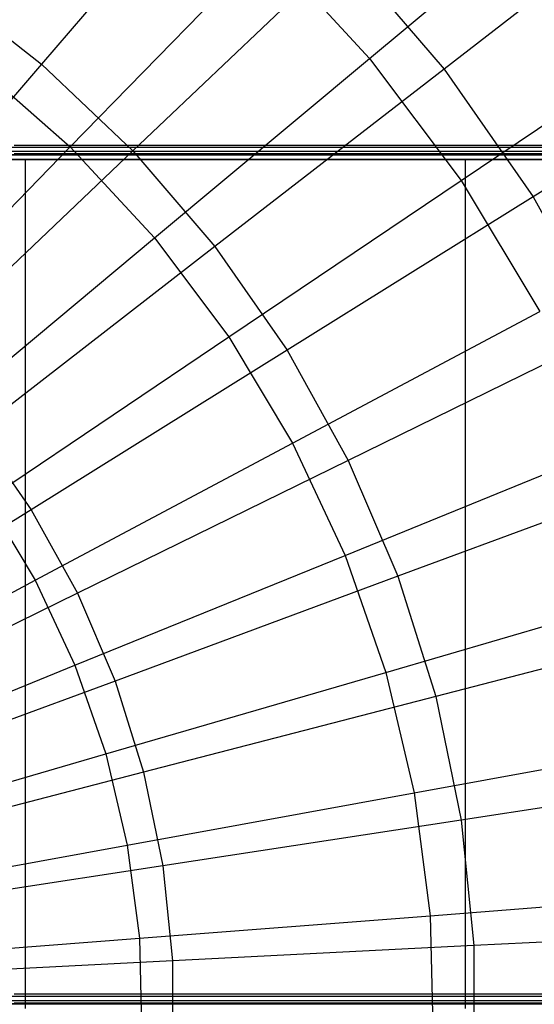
# Model space of a CAD drawing. Extents: x 0.1 to 16.1, y -7 to 7.
# Tile 76 of 108: x 8.8 to 9.3, y 0 to 0.9. Entities that reach past the tile are written whole.
import ezdxf

# ---------------------------------------------------------------- set-up
doc = ezdxf.new("R2010")
doc.units = 0
doc.header["$LTSCALE"] = 2.54
doc.layers.get('0').update_dxf_attribs({"color": 13, "linetype": 'CONTINUOUS'})

# ---------------------------------------------------------------- blocks, each defined once
blk = doc.blocks.new('DROPS_WOOD_C_PM_STL')
at = {"color": 0}
for p, q in [((9.02186, 1.09714, 2.50087), (8.84396, 0.88991, 2.37903)), ((9.02186, 1.09714, 2.50087), (8.84396, 0.88991, 2.37903)), ((9.15315, 0.89526, 2.58844), (9.34551, 1.05573, 2.73246)), ((9.15315, 0.89526, 2.58844), (9.34551, 1.05573, 2.73246)), ((9.42832, 1.04367, 2.65023), (9.22343, 0.88508, 2.50087)), ((9.42832, 1.04367, 2.65023), (9.22343, 0.88508, 2.50087)), ((8.87112, 0.81176, 2.47104), (9.05541, 1.00085, 2.58844)), ((8.87112, 0.81176, 2.47104), (9.05541, 1.00085, 2.58844)), ((9.12802, 0.99622, 2.50087), (8.93007, 0.80805, 2.37903)), ((9.12802, 0.99622, 2.50087), (8.93007, 0.80805, 2.37903)), ((9.05541, 1.00085, 2.58844), (9.15315, 0.89526, 2.58844)), ((9.05541, 1.00085, 2.58844), (9.15315, 0.89526, 2.58844)), ((9.12802, 0.99622, 2.50087), (9.22343, 0.88508, 2.50087)), ((9.12802, 0.99622, 2.50087), (9.22343, 0.88508, 2.50087)), ((8.75001, 0.96263, 2.37903), (8.84396, 0.88991, 2.37903)), ((8.75001, 0.96263, 2.37903), (8.84396, 0.88991, 2.37903)), ((9.23951, 0.78017, 2.58844), (9.44735, 0.92002, 2.73246)), ((9.23951, 0.78017, 2.58844), (9.44735, 0.92002, 2.73246)), ((9.52699, 0.90191, 2.65023), (9.30711, 0.76486, 2.50087)), ((9.52699, 0.90191, 2.65023), (9.30711, 0.76486, 2.50087)), ((8.9504, 0.72611, 2.47104), (9.15315, 0.89526, 2.58844)), ((8.9504, 0.72611, 2.47104), (9.15315, 0.89526, 2.58844)), ((9.15315, 0.89526, 2.58844), (9.23951, 0.78017, 2.58844)), ((9.15315, 0.89526, 2.58844), (9.23951, 0.78017, 2.58844)), ((8.84396, 0.88991, 2.37903), (8.65882, 0.67425, 2.286)), ((8.84396, 0.88991, 2.37903), (8.65882, 0.67425, 2.286)), ((8.78346, 0.8888, 2.47104), (8.87112, 0.81176, 2.47104)), ((8.78346, 0.8888, 2.47104), (8.87112, 0.81176, 2.47104)), ((8.84396, 0.88991, 2.37903), (8.93007, 0.80805, 2.37903)), ((8.84396, 0.88991, 2.37903), (8.93007, 0.80805, 2.37903)), ((9.22343, 0.88508, 2.50087), (9.00746, 0.71791, 2.37903)), ((9.22343, 0.88508, 2.50087), (9.00746, 0.71791, 2.37903)), ((9.22343, 0.88508, 2.50087), (9.30711, 0.76486, 2.50087)), ((9.22343, 0.88508, 2.50087), (9.30711, 0.76486, 2.50087)), ((8.67936, 0.615, 2.38151), (8.87112, 0.81176, 2.47104)), ((8.67936, 0.615, 2.38151), (8.87112, 0.81176, 2.47104)), ((8.93007, 0.80805, 2.37903), (8.72407, 0.61223, 2.286)), ((8.93007, 0.80805, 2.37903), (8.72407, 0.61223, 2.286)), ((8.77459, 0.81153, 33.4277), (9.44808, 0.81144, 33.60817)), ((8.77459, 0.81153, 33.4277), (9.44808, 0.81144, 33.60817)), ((9.44808, 0.80757, 41.1257), (8.77459, 0.80747, 41.30617)), ((9.44808, 0.80757, 41.1257), (8.77459, 0.80747, 41.30617)), ((8.81815, 0.81361, 29.40106), (9.79146, 0.81353, 29.55215)), ((8.81815, 0.81361, 29.40106), (9.79146, 0.81353, 29.55215)), ((8.87112, 0.81176, 2.47104), (8.9504, 0.72611, 2.47104)), ((8.87112, 0.81176, 2.47104), (8.9504, 0.72611, 2.47104)), ((8.93007, 0.80805, 2.37903), (9.00746, 0.71791, 2.37903)), ((8.93007, 0.80805, 2.37903), (9.00746, 0.71791, 2.37903)), ((8.40294, 0.8, 33.89184), (8.82877, 0.8, 33.95794)), ((8.82877, 0.8, 40.79588), (8.40294, 0.8, 40.86198)), ((8.82877, 0.8, 40.79588), (8.40294, 0.8, 40.86198)), ((8.40294, 0.8, 33.89184), (8.82877, 0.8, 33.95794)), ((8.63361, 0.80445, 16.3768), (9.3636, 0.80445, 16.49012)), ((9.3636, 0.80445, 28.2123), (8.63361, 0.80445, 28.32561)), ((9.3636, 0.80445, 28.2123), (8.63361, 0.80445, 28.32561)), ((8.63361, 0.80445, 16.3768), (9.3636, 0.80445, 16.49012)), ((9.79146, 0.80547, 45.18172), (8.81815, 0.8054, 45.33281)), ((9.79146, 0.80547, 45.18172), (8.81815, 0.8054, 45.33281)), ((8.82877, 0.8, 33.95794), (8.82877, 0, 33.95794)), ((8.82877, 0.8, 33.95794), (9.24324, 0.8, 34.07587)), ((8.82877, 0.8, 33.95794), (8.82877, 0, 33.95794)), ((9.24324, 0.8, 40.67795), (8.82877, 0.8, 40.79588)), ((8.82877, 0.8, 40.79588), (8.82877, 0, 40.79588)), ((8.82877, 0.8, 40.79588), (8.82877, 0, 40.79588)), ((9.24324, 0.8, 40.67795), (8.82877, 0.8, 40.79588)), ((8.82877, 0.8, 33.95794), (9.24324, 0.8, 34.07587)), ((9.24324, 0.8, 34.07587), (9.24324, 0, 34.07587)), ((9.24324, 0.8, 34.07587), (9.64008, 0.8, 34.24384)), ((9.24324, 0.8, 34.07587), (9.24324, 0, 34.07587)), ((9.64008, 0.8, 40.50998), (9.24324, 0.8, 40.67795)), ((9.24324, 0.8, 40.67795), (9.24324, 0, 40.67795)), ((9.24324, 0.8, 40.67795), (9.24324, 0, 40.67795)), ((9.64008, 0.8, 40.50998), (9.24324, 0.8, 40.67795)), ((9.24324, 0.8, 34.07587), (9.64008, 0.8, 34.24384)), ((9.02044, 0.63277, 2.47104), (9.23951, 0.78017, 2.58844)), ((9.02044, 0.63277, 2.47104), (9.23951, 0.78017, 2.58844)), ((9.23951, 0.78017, 2.58844), (9.31358, 0.65681, 2.58844)), ((9.23951, 0.78017, 2.58844), (9.31358, 0.65681, 2.58844)), ((9.30711, 0.76486, 2.50087), (9.07533, 0.62039, 2.37903)), ((9.30711, 0.76486, 2.50087), (9.07533, 0.62039, 2.37903)), ((9.30711, 0.76486, 2.50087), (9.37819, 0.63679, 2.50087)), ((9.30711, 0.76486, 2.50087), (9.37819, 0.63679, 2.50087)), ((8.73942, 0.55011, 2.38151), (8.9504, 0.72611, 2.47104)), ((8.73942, 0.55011, 2.38151), (8.9504, 0.72611, 2.47104)), ((8.9504, 0.72611, 2.47104), (9.02044, 0.63277, 2.47104)), ((8.9504, 0.72611, 2.47104), (9.02044, 0.63277, 2.47104)), ((9.00746, 0.71791, 2.37903), (8.7827, 0.54393, 2.286)), ((9.00746, 0.71791, 2.37903), (8.7827, 0.54393, 2.286)), ((9.00746, 0.71791, 2.37903), (9.07533, 0.62039, 2.37903)), ((9.00746, 0.71791, 2.37903), (9.07533, 0.62039, 2.37903)), ((9.08052, 0.53272, 2.47104), (9.31358, 0.65681, 2.58844)), ((9.08052, 0.53272, 2.47104), (9.31358, 0.65681, 2.58844)), ((8.79249, 0.4794, 2.38151), (9.02044, 0.63277, 2.47104)), ((8.79249, 0.4794, 2.38151), (9.02044, 0.63277, 2.47104)), ((9.02044, 0.63277, 2.47104), (9.08052, 0.53272, 2.47104)), ((9.02044, 0.63277, 2.47104), (9.08052, 0.53272, 2.47104)), ((9.37819, 0.63679, 2.50087), (9.13299, 0.51652, 2.37903)), ((9.37819, 0.63679, 2.50087), (9.13299, 0.51652, 2.37903)), ((9.07533, 0.62039, 2.37903), (8.83413, 0.47005, 2.286)), ((9.07533, 0.62039, 2.37903), (8.83413, 0.47005, 2.286)), ((9.07533, 0.62039, 2.37903), (9.13299, 0.51652, 2.37903)), ((9.07533, 0.62039, 2.37903), (9.13299, 0.51652, 2.37903)), ((8.7827, 0.54393, 2.286), (8.83413, 0.47005, 2.286)), ((8.7827, 0.54393, 2.286), (8.83413, 0.47005, 2.286)), ((8.83801, 0.4036, 2.38151), (9.08052, 0.53272, 2.47104)), ((8.83801, 0.4036, 2.38151), (9.08052, 0.53272, 2.47104)), ((9.08052, 0.53272, 2.47104), (9.12999, 0.42702, 2.47104)), ((9.08052, 0.53272, 2.47104), (9.12999, 0.42702, 2.47104)), ((9.12999, 0.42702, 2.47104), (9.37458, 0.52649, 2.58844)), ((9.12999, 0.42702, 2.47104), (9.37458, 0.52649, 2.58844)), ((9.13299, 0.51652, 2.37903), (8.87781, 0.39134, 2.286)), ((9.13299, 0.51652, 2.37903), (8.87781, 0.39134, 2.286)), ((9.13299, 0.51652, 2.37903), (9.17984, 0.40734, 2.37903)), ((9.13299, 0.51652, 2.37903), (9.17984, 0.40734, 2.37903)), ((9.43596, 0.50219, 2.50087), (9.17984, 0.40734, 2.37903)), ((9.43596, 0.50219, 2.50087), (9.17984, 0.40734, 2.37903)), ((8.79249, 0.4794, 2.38151), (8.83801, 0.4036, 2.38151)), ((8.79249, 0.4794, 2.38151), (8.83801, 0.4036, 2.38151)), ((8.83413, 0.47005, 2.286), (8.58606, 0.31543, 2.22278)), ((8.83413, 0.47005, 2.286), (8.58606, 0.31543, 2.22278)), ((8.83413, 0.47005, 2.286), (8.87781, 0.39134, 2.286)), ((8.83413, 0.47005, 2.286), (8.87781, 0.39134, 2.286)), ((8.87549, 0.32352, 2.38151), (9.12999, 0.42702, 2.47104)), ((8.87549, 0.32352, 2.38151), (9.12999, 0.42702, 2.47104)), ((9.12999, 0.42702, 2.47104), (9.16833, 0.3168, 2.47104)), ((9.12999, 0.42702, 2.47104), (9.16833, 0.3168, 2.47104)), ((8.58863, 0.27082, 2.32083), (8.83801, 0.4036, 2.38151)), ((8.58863, 0.27082, 2.32083), (8.83801, 0.4036, 2.38151)), ((8.83801, 0.4036, 2.38151), (8.87549, 0.32352, 2.38151)), ((8.83801, 0.4036, 2.38151), (8.87549, 0.32352, 2.38151)), ((9.17984, 0.40734, 2.37903), (8.91331, 0.30862, 2.286)), ((9.17984, 0.40734, 2.37903), (8.91331, 0.30862, 2.286)), ((9.17984, 0.40734, 2.37903), (9.21541, 0.29398, 2.37903)), ((9.17984, 0.40734, 2.37903), (9.21541, 0.29398, 2.37903)), ((8.87781, 0.39134, 2.286), (8.61538, 0.26262, 2.22278)), ((8.87781, 0.39134, 2.286), (8.61538, 0.26262, 2.22278)), ((8.87781, 0.39134, 2.286), (8.91331, 0.30862, 2.286)), ((8.87781, 0.39134, 2.286), (8.91331, 0.30862, 2.286)), ((9.16833, 0.3168, 2.47104), (9.42185, 0.39059, 2.58844)), ((9.16833, 0.3168, 2.47104), (9.42185, 0.39059, 2.58844)), ((9.4798, 0.36243, 2.50087), (9.21541, 0.29398, 2.37903)), ((9.4798, 0.36243, 2.50087), (9.21541, 0.29398, 2.37903)), ((8.61378, 0.21708, 2.32083), (8.87549, 0.32352, 2.38151)), ((8.61378, 0.21708, 2.32083), (8.87549, 0.32352, 2.38151)), ((8.87549, 0.32352, 2.38151), (8.90453, 0.24001, 2.38151)), ((8.87549, 0.32352, 2.38151), (8.90453, 0.24001, 2.38151)), ((8.90453, 0.24001, 2.38151), (9.16833, 0.3168, 2.47104)), ((8.90453, 0.24001, 2.38151), (9.16833, 0.3168, 2.47104)), ((9.16833, 0.3168, 2.47104), (9.19514, 0.20322, 2.47104)), ((9.16833, 0.3168, 2.47104), (9.19514, 0.20322, 2.47104)), ((8.91331, 0.30862, 2.286), (8.6392, 0.20711, 2.22278)), ((8.91331, 0.30862, 2.286), (8.6392, 0.20711, 2.22278)), ((8.91331, 0.30862, 2.286), (8.94026, 0.22274, 2.286)), ((8.91331, 0.30862, 2.286), (8.94026, 0.22274, 2.286)), ((9.21541, 0.29398, 2.37903), (8.94026, 0.22274, 2.286)), ((9.21541, 0.29398, 2.37903), (8.94026, 0.22274, 2.286)), ((9.21541, 0.29398, 2.37903), (9.23932, 0.1776, 2.37903)), ((9.21541, 0.29398, 2.37903), (9.23932, 0.1776, 2.37903)), ((9.19514, 0.20322, 2.47104), (9.4549, 0.25055, 2.58844)), ((9.19514, 0.20322, 2.47104), (9.4549, 0.25055, 2.58844)), ((8.63327, 0.16105, 2.32083), (8.90453, 0.24001, 2.38151)), ((8.63327, 0.16105, 2.32083), (8.90453, 0.24001, 2.38151)), ((8.90453, 0.24001, 2.38151), (8.92484, 0.15396, 2.38151)), ((8.90453, 0.24001, 2.38151), (8.92484, 0.15396, 2.38151)), ((8.94026, 0.22274, 2.286), (8.65728, 0.14947, 2.22278)), ((8.94026, 0.22274, 2.286), (8.65728, 0.14947, 2.22278)), ((8.94026, 0.22274, 2.286), (8.95838, 0.13456, 2.286)), ((8.94026, 0.22274, 2.286), (8.95838, 0.13456, 2.286)), ((9.50929, 0.21896, 2.50087), (9.23932, 0.1776, 2.37903)), ((9.50929, 0.21896, 2.50087), (9.23932, 0.1776, 2.37903)), ((8.92484, 0.15396, 2.38151), (9.19514, 0.20322, 2.47104)), ((8.92484, 0.15396, 2.38151), (9.19514, 0.20322, 2.47104)), ((9.19514, 0.20322, 2.47104), (9.21012, 0.08748, 2.47104)), ((9.19514, 0.20322, 2.47104), (9.21012, 0.08748, 2.47104)), ((9.23932, 0.1776, 2.37903), (8.95838, 0.13456, 2.286)), ((9.23932, 0.1776, 2.37903), (8.95838, 0.13456, 2.286)), ((9.23932, 0.1776, 2.37903), (9.25134, 0.0594, 2.37903)), ((9.23932, 0.1776, 2.37903), (9.25134, 0.0594, 2.37903)), ((8.6469, 0.10331, 2.32083), (8.92484, 0.15396, 2.38151)), ((8.6469, 0.10331, 2.32083), (8.92484, 0.15396, 2.38151)), ((8.92484, 0.15396, 2.38151), (8.93619, 0.06627, 2.38151)), ((8.92484, 0.15396, 2.38151), (8.93619, 0.06627, 2.38151)), ((8.95838, 0.13456, 2.286), (8.66944, 0.0903, 2.22278)), ((8.95838, 0.13456, 2.286), (8.66944, 0.0903, 2.22278)), ((8.95838, 0.13456, 2.286), (8.96748, 0.04501, 2.286)), ((8.95838, 0.13456, 2.286), (8.96748, 0.04501, 2.286)), ((9.21012, 0.08748, 2.47104), (9.47338, 0.10786, 2.58844)), ((9.21012, 0.08748, 2.47104), (9.47338, 0.10786, 2.58844)), ((8.93619, 0.06627, 2.38151), (9.21012, 0.08748, 2.47104)), ((8.93619, 0.06627, 2.38151), (9.21012, 0.08748, 2.47104)), ((9.21012, 0.08748, 2.47104), (9.21313, -0.02919, 2.47104)), ((9.21012, 0.08748, 2.47104), (9.21313, -0.02919, 2.47104)), ((8.65452, 0.04447, 2.32083), (8.93619, 0.06627, 2.38151)), ((8.65452, 0.04447, 2.32083), (8.93619, 0.06627, 2.38151)), ((8.93619, 0.06627, 2.38151), (8.93847, -0.02211, 2.38151)), ((8.93619, 0.06627, 2.38151), (8.93847, -0.02211, 2.38151)), ((9.52411, 0.07324, 2.50087), (9.25134, 0.0594, 2.37903)), ((9.52411, 0.07324, 2.50087), (9.25134, 0.0594, 2.37903)), ((9.25134, 0.0594, 2.37903), (8.96748, 0.04501, 2.286)), ((9.25134, 0.0594, 2.37903), (8.96748, 0.04501, 2.286)), ((9.25134, 0.0594, 2.37903), (9.25134, -0.0594, 2.37903)), ((9.25134, 0.0594, 2.37903), (9.25134, -0.0594, 2.37903)), ((8.96748, 0.04501, 2.286), (8.67555, 0.0302, 2.22278)), ((8.96748, 0.04501, 2.286), (8.67555, 0.0302, 2.22278)), ((8.96748, 0.04501, 2.286), (8.96748, -0.04501, 2.286)), ((8.96748, 0.04501, 2.286), (8.96748, -0.04501, 2.286)), ((9.44808, 0.01144, 33.60775), (8.77459, 0.01153, 33.42729)), ((9.44808, 0.01144, 33.60775), (8.77459, 0.01153, 33.42729)), ((9.79146, 0.01353, 29.55174), (8.81815, 0.01361, 29.40065)), ((9.79146, 0.01353, 29.55174), (8.81815, 0.01361, 29.40065)), ((9.3636, 0.00445, 28.2123), (8.63361, 0.00445, 28.32561)), ((8.63361, 0.00445, 16.3768), (9.3636, 0.00445, 16.49012)), ((8.63361, 0.00445, 16.3768), (9.3636, 0.00445, 16.49012)), ((9.3636, 0.00445, 28.2123), (8.63361, 0.00445, 28.32561)), ((8.77459, 0.00747, 41.30575), (9.44808, 0.00757, 41.12529)), ((8.77459, 0.00747, 41.30575), (9.44808, 0.00757, 41.12529)), ((8.81815, 0.0054, 45.33239), (9.79146, 0.00547, 45.18131)), ((8.81815, 0.0054, 45.33239), (9.79146, 0.00547, 45.18131))]:
    blk.add_line(p, q, dxfattribs=at)

msp = doc.modelspace()

# ---------------------------------------------------------------- block references
at = {"color": 0}
msp.add_blockref('DROPS_WOOD_C_PM_STL', (0, 0), dxfattribs=at)

doc.saveas('drawing.dxf')
